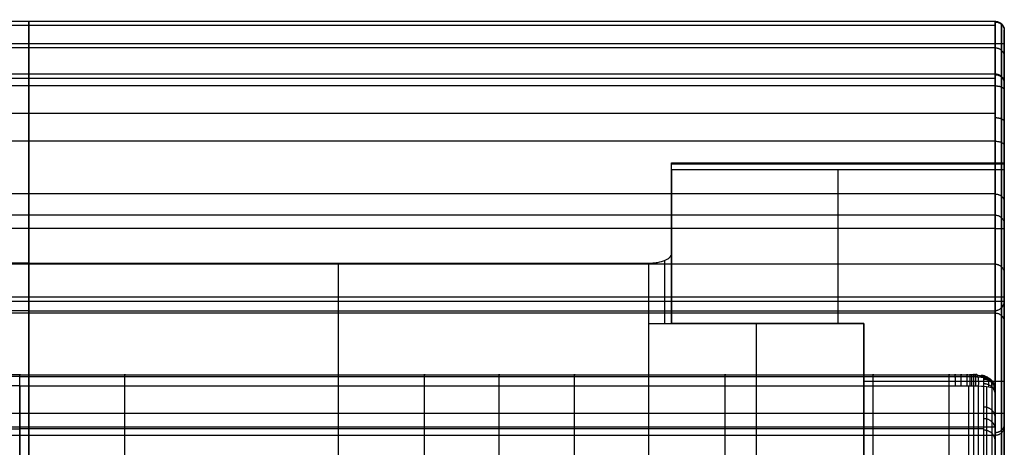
# Model space of a CAD drawing. Header units: millimetres. Extents: x -1122 to -252, y -461 to 1575.
# Tile 32 of 32: x -691 to -262, y 1389 to 1575. Entities that reach past the tile are written whole.
import ezdxf

# ---------------------------------------------------------------- set-up
doc = ezdxf.new("R2010")
doc.units = ezdxf.units.MM
for name, color, linetype, true_color in [('Patt 1$Calque 24', 7, 'Continuous', 0xff000d), ('Patt 1$SOLIDE', 7, 'Continuous', 0x0070ff), ('Patt 1$SOLIDE2', 7, 'Continuous', 0xffffff)]:
    doc.layers.add(name, color=color, linetype=linetype, true_color=true_color)

msp = doc.modelspace()

# ---------------------------------------------------------------- linework, layer by layer
at = {"layer": 'Patt 1$Calque 24'}
for p, q in [((-407.19, 1443.12, -305.01), (-407.19, 1493.92, -305.01)), ((-262.19, 1482.95, -278.01), (-262.19, 1308.41, -278.01)), ((-407.19, 1443.12, -254.51), (-407.19, 1473.41, -254.51)), ((-552.19, 1284.19, -244.51), (-552.19, 1469.35, -244.51)), ((-417.19, 1469.35, -244.51), (-417.19, 1443.12, -244.51)), ((-410.11, 1443.12, -247.44), (-410.11, 1470.54, -247.44)), ((-262.19, 526.01, -204.51), (-262.19, 1452.71, -204.51)), ((-417.19, 1443.12, -244.51), (-417.19, 1284.19, -244.51)), ((-417.19, 1443.12, -244.51), (-323.41, 1443.12, -244.51)), ((-323.41, 1443.12, -300.01), (-407.19, 1443.12, -300.01)), ((-370.3, 1443.12, -244.51), (-370.3, 1284.19, -244.51)), ((-370.3, 1443.12, -355.51), (-370.3, 1443.12, -244.51)), ((-323.41, 1443.12, -244.51), (-323.41, 1443.12, -355.51)), ((-323.41, 1443.12, -244.51), (-323.41, 1284.19, -244.51)), ((-323.41, 1315.82, -300.01), (-323.41, 1443.12, -300.01))]:
    msp.add_line(p, q, dxfattribs=at)
at = {"layer": 'Patt 1$Calque 24', "extrusion": (0, 1, 0)}
msp.add_arc((417.19, -254.51, 1443.12), 10, 90, 180, dxfattribs=at)
at = {"layer": 'Patt 1$Calque 24'}
for points, weights, degree, knots in [([(-407.19, 1509.98, -355.51), (-407.19, 1511.48, -355.51), (-407.19, 1512.38, -354.3), (-407.19, 1513.28, -353.09), (-407.19, 1512.85, -351.65)], [1, 0.893797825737, 1, 0.893797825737, 1], 2, [187.105039, 187.105039, 187.105039, 189.895357, 189.895357, 192.685675, 192.685675, 192.685675]), ([(-262.19, 1512.85, -351.65), (-262.19, 1513.13, -352.58), (-262.19, 1512.96, -353.53), (-262.19, 1512.38, -354.3), (-262.19, 1511.81, -355.07), (-262.19, 1510.94, -355.51), (-262.19, 1509.98, -355.51)], [1, 0.929198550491, 0.929198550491, 1, 0.929198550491, 0.929198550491, 1], 3, [-192.685675, -192.685675, -192.685675, -192.685675, -189.895357, -189.895357, -189.895357, -187.105039, -187.105039, -187.105039, -187.105039])]:
    msp.add_rational_spline(points, weights, degree=degree, knots=knots, dxfattribs=at)
for points, degree in [([(-262.19, 1512.85, -351.65), (-334.69, 1512.85, -351.65), (-407.19, 1512.85, -351.65)], 2), ([(-407.19, 1473.41, -254.51), (-407.19, 1481.96, -275.55), (-407.19, 1494.47, -306.38), (-407.19, 1512.85, -351.65)], 3), ([(-262.19, 1512.38, -354.3), (-334.69, 1512.38, -354.3), (-407.19, 1512.38, -354.3)], 2), ([(-262.19, 1509.98, -355.51), (-334.69, 1509.98, -355.51), (-407.19, 1509.98, -355.51)], 2), ([(-407.19, 1509.98, -355.51), (-407.19, 1476.55, -355.51), (-407.19, 1443.12, -355.51)], 2), ([(-334.69, 1509.98, -355.51), (-334.69, 1487.69, -355.51), (-334.69, 1465.4, -355.51), (-334.69, 1443.12, -355.51)], 3), ([(-262.19, 1509.98, -355.51), (-262.19, 1448.58, -355.51), (-262.19, 1387.18, -355.51), (-262.19, 1325.78, -355.51)], 3), ([(-687.19, 1469.35, -244.51), (-822.19, 1469.35, -244.51), (-957.19, 1469.35, -244.51)], 2), ([(-687.19, 1469.35, -244.51), (-552.19, 1469.35, -244.51), (-417.19, 1469.35, -244.51)], 2), ([(-687.19, 1469.35, -244.51), (-687.19, 1376.77, -244.51), (-687.19, 1284.19, -244.51)], 2), ([(-262.19, 1454.53, -208.06), (-687.19, 1454.53, -208.06), (-1112.19, 1454.53, -208.06)], 2), ([(-262.19, 1452.58, -204.32), (-687.19, 1452.58, -204.32), (-1112.18, 1452.58, -204.32)], 2), ([(-263.36, 526.01, -201.68), (-263.36, 988.02, -201.68), (-263.36, 1450.04, -201.68)], 2), ([(-687.19, 1448.61, -200.51), (-897.69, 1448.61, -200.51), (-1108.19, 1448.61, -200.51)], 2), ([(-687.19, 1448.61, -200.51), (-476.69, 1448.61, -200.51), (-266.19, 1448.61, -200.51)], 2), ([(-687.19, 1448.61, -200.51), (-687.19, 1141.08, -200.51), (-687.19, 833.54, -200.51), (-687.19, 526.01, -200.51)], 3), ([(-266.19, 526.01, -200.51), (-266.19, 987.31, -200.51), (-266.19, 1448.61, -200.51)], 2), ([(-323.41, 1443.12, -355.51), (-365.3, 1443.12, -355.51), (-407.19, 1443.12, -355.51)], 2), ([(-407.19, 1443.12, -254.51), (-407.19, 1443.12, -305.01), (-407.19, 1443.12, -355.51)], 2), ([(-323.41, 1325.78, -355.51), (-323.41, 1384.45, -355.51), (-323.41, 1443.12, -355.51)], 2), ([(-262.19, 1417.88, -355.51), (-292.8, 1417.88, -355.51), (-323.41, 1417.88, -355.51)], 2)]:
    msp.add_open_spline(points, degree=degree, dxfattribs=at)
for points, knots in [([(-262.19, 1452.71, -204.51), (-262.19, 1453.42, -205.49), (-262.19, 1454.25, -207.3), (-262.19, 1456.39, -212.57), (-262.19, 1512.85, -351.65)], [58.634574, 58.634574, 58.634574, 58.634574, 110.766043, 166.149065, 166.149065, 166.149065, 166.149065]), ([(-417.19, 1469.35, -244.51), (-416.5, 1469.35, -244.51), (-415.82, 1469.38, -244.58), (-414.48, 1469.49, -244.85), (-413.83, 1469.58, -245.06), (-411.97, 1469.9, -245.87), (-410.87, 1470.22, -246.64), (-409.06, 1470.99, -248.54), (-408.36, 1471.43, -249.63), (-407.42, 1472.39, -252), (-407.19, 1472.9, -253.25), (-407.19, 1473.41, -254.51)], [0, 0, 0, 0, 2.057909, 2.057909, 4.11551, 4.11551, 8.239387, 8.239387, 12.330217, 12.330217, 16.418159, 16.418159, 16.418159, 16.418159]), ([(-262.19, 1452.71, -204.51), (-262.19, 1452.67, -204.44), (-262.19, 1452.62, -204.38), (-262.19, 1452.58, -204.32), (-262.2, 1452.37, -204.04), (-262.25, 1452.15, -203.76), (-262.4, 1451.64, -203.18), (-262.52, 1451.34, -202.88), (-262.82, 1450.77, -202.33), (-263, 1450.47, -202.06), (-263.41, 1449.97, -201.62), (-263.62, 1449.74, -201.43), (-263.99, 1449.42, -201.16), (-264.14, 1449.3, -201.06), (-264.45, 1449.1, -200.9), (-264.62, 1449, -200.82), (-264.92, 1448.87, -200.71), (-265.04, 1448.82, -200.67), (-265.24, 1448.75, -200.62), (-265.31, 1448.73, -200.6), (-265.54, 1448.67, -200.55), (-265.7, 1448.64, -200.53), (-265.92, 1448.62, -200.52), (-265.97, 1448.62, -200.51), (-266.05, 1448.61, -200.51), (-266.08, 1448.61, -200.51), (-266.12, 1448.61, -200.51), (-266.13, 1448.61, -200.51), (-266.16, 1448.61, -200.51), (-266.17, 1448.61, -200.51), (-266.19, 1448.61, -200.51)], [0, 0, 0, 0, 0.229358, 0.229358, 0.229358, 1.299051, 1.299051, 2.591565, 2.591565, 3.883697, 3.883697, 4.959429, 4.959429, 5.577891, 5.577891, 6.196745, 6.196745, 6.608174, 6.608174, 6.849396, 6.849396, 7.335348, 7.335348, 7.497773, 7.497773, 7.57897, 7.57897, 7.619565, 7.619565, 7.660162, 7.660162, 7.660162, 7.660162])]:
    msp.add_open_spline(points, degree=3, knots=knots, dxfattribs=at)
at = {"layer": 'Patt 1$SOLIDE'}
for p, q in [((-262.19, 1403.84, 344.73), (-262.19, 1564.9, 344.73)), ((-262.19, 1325.88, 73.81), (-262.19, 1472.68, 73.81))]:
    msp.add_line(p, q, dxfattribs=at)
at = {"layer": 'Patt 1$SOLIDE', "extrusion": (-1, 0, 0)}
for centre, radius, start, end in [((-1564.9, 338.73, 266.19), 10, 90, 193.7653), ((-1564.9, 338.73, 263.36), 8.83, 90, 193.4004), ((-1564.9, 338.73, 262.19), 6, 89.9971, 192.1644), ((-1541.93, 271.28, 263.36), 8.83, 193.4344, 242.5304), ((-1541.93, 271.28, 262.19), 6, 192.2862, 242.5311), ((-1403.84, 338.73, 263.36), 8.83, 18.2837, 90), ((-1403.84, 338.73, 262.19), 6, 18.9604, 90.0009)]:
    msp.add_arc(centre, radius, start, end, dxfattribs=at)
at = {"layer": 'Patt 1$SOLIDE'}
for points in [[(-266.19, 1574.61, 336.35), (-687.19, 1574.61, 336.35), (-1108.19, 1574.61, 336.35)], [(-687.19, 1574.61, 336.35), (-687.19, 1563.13, 302.62), (-687.19, 1551.64, 268.9)], [(-266.19, 1574.61, 336.35), (-266.19, 1563.13, 302.62), (-266.19, 1551.64, 268.9)], [(-266.19, 1572.76, 344.9), (-687.19, 1572.76, 344.9), (-1108.19, 1572.76, 344.9)], [(-263.36, 1573.49, 336.69), (-263.36, 1562, 302.96), (-263.36, 1550.52, 269.23)], [(-262.19, 1570.76, 337.47), (-262.19, 1559.28, 303.73), (-262.19, 1547.79, 270)], [(-266.19, 1564.9, 348.73), (-687.19, 1564.9, 348.73), (-1108.19, 1564.9, 348.73)], [(-266.19, 1563.13, 302.62), (-687.19, 1563.13, 302.62), (-1108.19, 1563.13, 302.62)], [(-687.19, 1403.84, 348.73), (-687.19, 1484.37, 348.73), (-687.19, 1564.9, 348.73)], [(-266.19, 1403.84, 348.73), (-266.19, 1484.37, 348.73), (-266.19, 1564.9, 348.73)], [(-263.36, 1403.84, 347.56), (-263.36, 1484.37, 347.56), (-263.36, 1564.9, 347.56)], [(-266.19, 1551.64, 268.9), (-687.19, 1551.64, 268.9), (-1108.19, 1551.64, 268.9)], [(-266.19, 1549.79, 265.1), (-687.19, 1549.79, 265.1), (-1108.19, 1549.79, 265.1)], [(-266.19, 1546.54, 262.4), (-687.19, 1546.54, 262.4), (-1108.19, 1546.54, 262.4)], [(-687.19, 1546.54, 262.4), (-687.19, 1534.48, 256.13), (-687.19, 1522.42, 249.87)], [(-266.19, 1546.54, 262.4), (-266.19, 1534.48, 256.13), (-266.19, 1522.42, 249.87)], [(-263.36, 1546, 263.44), (-263.36, 1533.95, 257.18), (-263.36, 1521.89, 250.91)], [(-262.19, 1544.7, 265.95), (-262.19, 1532.65, 259.69), (-262.19, 1520.6, 253.43)], [(-266.19, 1534.48, 256.13), (-687.19, 1534.48, 256.13), (-1108.19, 1534.48, 256.13)], [(-266.19, 1522.42, 249.87), (-687.19, 1522.42, 249.87), (-1108.19, 1522.42, 249.87)], [(-266.19, 1499.47, 229.59), (-687.19, 1499.47, 229.59), (-1108.19, 1499.47, 229.59)], [(-266.19, 1490.25, 200.92), (-687.19, 1490.25, 200.92), (-1108.19, 1490.25, 200.92)], [(-687.19, 1490.25, 200.92), (-687.19, 1468.9, 0.62), (-687.19, 1447.54, -199.68)], [(-266.19, 1490.25, 200.92), (-266.19, 1468.9, 0.62), (-266.19, 1447.54, -199.68)], [(-263.36, 1489.08, 201.01), (-263.36, 1467.79, 1.25), (-263.36, 1446.49, -198.51)], [(-266.19, 1484.37, 348.73), (-687.19, 1484.37, 348.73), (-1108.19, 1484.37, 348.73)], [(-262.19, 1486.26, 201.21), (-262.19, 1465.1, 2.76), (-262.19, 1443.95, -195.69)], [(-266.19, 1468.9, 0.62), (-687.19, 1468.9, 0.62), (-1108.19, 1468.9, 0.62)], [(-266.19, 1447.54, -199.68), (-687.19, 1447.54, -199.68), (-1108.19, 1447.54, -199.68)], [(-687.19, 1447.54, -199.68), (-687.19, 991.02, -200.4), (-687.19, 534.5, -201.11)], [(-266.19, 1447.54, -199.68), (-266.19, 991.02, -200.4), (-266.19, 534.5, -201.11)], [(-263.36, 1446.49, -198.51), (-263.36, 990.49, -199.22), (-263.36, 534.5, -199.94)], [(-262.19, 1443.95, -195.69), (-262.19, 989.22, -196.4), (-262.19, 534.49, -197.11)], [(-266.19, 1403.84, 348.73), (-687.19, 1403.84, 348.73), (-1108.19, 1403.84, 348.73)], [(-266.19, 1397.97, 346.82), (-687.19, 1397.97, 346.82), (-1108.19, 1397.97, 346.82)], [(-266.19, 1394.33, 341.83), (-687.19, 1394.33, 341.83), (-1108.19, 1394.33, 341.83)], [(-687.19, 1272.43, -108.26), (-687.19, 1333.38, 116.79), (-687.19, 1394.33, 341.83)], [(-266.19, 1272.43, -108.26), (-266.19, 1333.38, 116.79), (-266.19, 1394.33, 341.83)], [(-263.36, 1273.55, -108.6), (-263.36, 1334.5, 116.45), (-263.36, 1395.46, 341.5)], [(-262.19, 1276.26, -109.4), (-262.19, 1337.21, 115.64), (-262.19, 1398.17, 340.68)]]:
    msp.add_open_spline(points, degree=2, dxfattribs=at)
for points, weights, degree, knots in [([(-687.19, 1564.9, 348.73), (-687.19, 1569.76, 348.73), (-687.19, 1572.76, 344.9), (-687.19, 1575.77, 341.08), (-687.19, 1574.61, 336.35)], [1, 0.899242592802, 1, 0.899242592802, 1], 2, [8411.832073, 8411.832073, 8411.832073, 8420.8873, 8420.8873, 8429.942526, 8429.942526, 8429.942526]), ([(-263.36, 1521.89, 250.91), (-263.36, 1512.46, 246.2), (-263.36, 1496.17, 231.93), (-263.36, 1489.47, 211.37), (-263.36, 1489.08, 201.01)], [0.853553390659, 0.853553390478, 0.853553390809, 0.853553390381, 0.853553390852], 3, [0.007483, 0.007483, 0.007483, 0.007483, 33.078934, 65.684249, 65.684249, 65.684249, 65.684249])]:
    msp.add_rational_spline(points, weights, degree=degree, knots=knots, dxfattribs=at)
for points, knots in [([(-266.19, 1574.61, 336.35), (-265.97, 1574.61, 336.35), (-265.53, 1574.58, 336.36), (-264.86, 1574.41, 336.41), (-264.21, 1574.13, 336.49), (-263.61, 1573.74, 336.61), (-263.09, 1573.24, 336.76), (-262.68, 1572.66, 336.93), (-262.39, 1572.04, 337.11), (-262.22, 1571.4, 337.29), (-262.19, 1570.97, 337.41), (-262.19, 1570.76, 337.47)], [0, 0, 0, 0, 0.647554, 1.330635, 2.041607, 2.770486, 3.505639, 4.23482, 4.946366, 5.630242, 6.278737, 6.278737, 6.278737, 6.278737]), ([(-262.19, 1547.79, 270), (-262.19, 1548, 269.94), (-262.22, 1548.43, 269.82), (-262.39, 1549.07, 269.64), (-262.68, 1549.69, 269.46), (-263.09, 1550.27, 269.3), (-263.61, 1550.77, 269.15), (-264.21, 1551.17, 269.04), (-264.86, 1551.45, 268.95), (-265.53, 1551.61, 268.91), (-265.97, 1551.64, 268.9), (-266.19, 1551.64, 268.9)], [-6.279142, -6.279142, -6.279142, -6.279142, -5.630607, -4.94667, -4.235047, -3.505787, -2.770568, -2.041642, -1.330645, -0.647555, 0, 0, 0, 0]), ([(-266.19, 1522.42, 249.87), (-265.97, 1522.42, 249.87), (-265.53, 1522.41, 249.9), (-264.86, 1522.33, 250.05), (-264.21, 1522.2, 250.31), (-263.61, 1522.01, 250.67), (-263.09, 1521.77, 251.14), (-262.68, 1521.5, 251.67), (-262.39, 1521.21, 252.25), (-262.22, 1520.91, 252.84), (-262.19, 1520.7, 253.24), (-262.19, 1520.6, 253.43)], [0, 0, 0, 0, 0.647551, 1.330604, 2.041488, 2.770183, 3.505018, 4.233722, 4.944621, 5.627693, 6.275045, 6.275045, 6.275045, 6.275045]), ([(-262.19, 1520.6, 253.43), (-262.19, 1510.76, 248.51), (-262.19, 1493.72, 233.59), (-262.19, 1486.69, 212.05), (-262.19, 1486.26, 201.21)], [0.02834, 0.02834, 0.02834, 0.02834, 33.078934, 65.59512, 65.59512, 65.59512, 65.59512]), ([(-266.19, 1490.25, 200.92), (-265.97, 1490.25, 200.92), (-265.53, 1490.22, 200.93), (-264.86, 1490.05, 200.94), (-264.21, 1489.76, 200.96), (-263.61, 1489.35, 200.99), (-263.09, 1488.83, 201.03), (-262.68, 1488.23, 201.07), (-262.39, 1487.58, 201.12), (-262.22, 1486.92, 201.16), (-262.19, 1486.48, 201.2), (-262.19, 1486.26, 201.21)], [0, 0, 0, 0, 0.647553, 1.330629, 2.04158, 2.770406, 3.505445, 4.234421, 4.945643, 5.629063, 6.27698, 6.27698, 6.27698, 6.27698]), ([(-262.19, 1443.95, -195.69), (-262.19, 1444.14, -195.9), (-262.22, 1444.54, -196.34), (-262.39, 1445.13, -197), (-262.67, 1445.71, -197.65), (-263.08, 1446.25, -198.24), (-263.6, 1446.71, -198.76), (-264.2, 1447.09, -199.18), (-264.85, 1447.36, -199.48), (-265.52, 1447.51, -199.65), (-265.97, 1447.54, -199.68), (-266.19, 1447.54, -199.68)], [-7.393482, -7.393482, -7.393482, -7.393482, -6.524584, -5.619086, -4.700267, -3.793873, -2.923524, -2.106044, -1.348636, -0.649258, 0, 0, 0, 0]), ([(-262.19, 1398.17, 340.68), (-262.19, 1397.96, 340.74), (-262.22, 1397.53, 340.87), (-262.39, 1396.9, 341.07), (-262.68, 1396.28, 341.25), (-263.09, 1395.7, 341.43), (-263.61, 1395.2, 341.57), (-264.21, 1394.81, 341.69), (-264.86, 1394.53, 341.78), (-265.53, 1394.37, 341.82), (-265.97, 1394.33, 341.83), (-266.19, 1394.33, 341.83)], [-6.276425, -6.276425, -6.276425, -6.276425, -5.628553, -4.945217, -4.234101, -3.505235, -2.77029, -2.04153, -1.330615, -0.647552, 0, 0, 0, 0])]:
    msp.add_open_spline(points, degree=3, knots=knots, dxfattribs=at)
for points, weights in [([(-266.19, 1574.35, 341.99), (-262.19, 1574.35, 341.99), (-262.19, 1570.57, 340.69)], [1, 0.707106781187, 1]), ([(-262.19, 1564.9, 344.73), (-262.19, 1564.9, 348.73), (-266.19, 1564.9, 348.73)], [1, 0.707106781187, 1]), ([(-266.19, 1563.09, 302.53), (-262.19, 1563.09, 302.53), (-262.19, 1559.31, 303.82)], [1, 0.707106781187, 1]), ([(-687.19, 1551.64, 268.9), (-687.19, 1550.56, 264.5), (-687.19, 1546.54, 262.4)], [1, 0.910809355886, 1]), ([(-266.19, 1551.64, 268.9), (-266.19, 1550.56, 264.5), (-266.19, 1546.54, 262.4)], [1, 0.910809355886, 1]), ([(-266.19, 1551.42, 268.14), (-262.19, 1551.42, 268.14), (-262.19, 1547.63, 269.39)], [1, 0.707106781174, 1]), ([(-266.19, 1546.54, 262.4), (-262.19, 1546.54, 262.4), (-262.19, 1544.7, 265.95)], [1, 0.707106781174, 1]), ([(-266.19, 1532.71, 255.21), (-262.19, 1532.71, 255.21), (-262.19, 1530.86, 258.76)], [1, 0.707106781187, 1]), ([(-687.19, 1522.42, 249.87), (-687.19, 1491.6, 234.39), (-687.19, 1490.25, 200.92)], [1, 0.872810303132, 1]), ([(-266.19, 1522.42, 249.87), (-266.19, 1491.6, 234.39), (-266.19, 1490.25, 200.92)], [1, 0.872810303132, 1]), ([(-266.19, 1522.42, 249.87), (-266.16, 1522.42, 249.87), (-266.13, 1522.42, 249.87)], [1, 0.997304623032, 0.994658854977]), ([(-266.19, 1499.46, 229.59), (-262.19, 1499.46, 229.59), (-262.19, 1496.12, 231.79)], [1, 0.707106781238, 1]), ([(-266.19, 1490.25, 200.92), (-266.16, 1490.25, 200.92), (-266.13, 1490.25, 200.92)], [0.999999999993, 0.997303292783, 0.994656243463]), ([(-266.19, 1484.37, 348.73), (-262.19, 1484.37, 348.73), (-262.19, 1484.37, 344.73)], [1, 0.707106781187, 1]), ([(-266.19, 1468.9, 0.62), (-262.19, 1468.9, 0.62), (-262.19, 1464.92, 1.04)], [1, 0.707106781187, 1]), ([(-687.19, 1394.33, 341.83), (-687.19, 1396.58, 348.73), (-687.19, 1403.84, 348.73)], [1, 0.809376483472, 1]), ([(-266.19, 1394.33, 341.83), (-266.19, 1396.58, 348.73), (-266.19, 1403.84, 348.73)], [1, 0.809376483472, 1]), ([(-262.19, 1403.84, 344.73), (-262.19, 1403.84, 348.73), (-266.19, 1403.84, 348.73)], [1, 0.707106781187, 1]), ([(-266.19, 1395.64, 344.46), (-262.19, 1395.64, 344.46), (-262.19, 1398.92, 342.17)], [1, 0.707106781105, 1])]:
    msp.add_rational_spline(points, weights, degree=2, dxfattribs=at)
at = {"layer": 'Patt 1$SOLIDE2'}
for p, q in [((-645.27, 1290.98, 412.55), (-645.27, 1415.96, 412.55)), ((-514.77, 1290.98, 412.55), (-514.77, 1415.96, 412.55)), ((-482.19, 1290.98, 412.55), (-482.19, 1415.96, 412.55)), ((-449.42, 1290.98, 412.55), (-449.42, 1415.96, 412.55)), ((-383.78, 1290.98, 412.55), (-383.78, 1415.96, 412.55)), ((-319.31, 1290.98, 412.55), (-319.31, 1415.96, 412.55)), ((-286.15, 1290.98, 412.55), (-286.15, 1415.96, 412.55)), ((-277.58, 1290.98, 412.55), (-277.58, 1415.96, 412.55)), ((-275.44, 1290.97, 412.54), (-275.44, 1415.95, 412.54)), ((-273.4, 1290.77, 412.21), (-273.4, 1415.91, 412.21)), ((-269.78, 1289.62, 410.33), (-269.78, 1415.62, 410.33)), ((-266.14, 1285.34, 403.2), (-266.14, 1414.53, 403.2)), ((-266.12, 1283.27, 401.07), (-266.12, 1413.97, 401.07)), ((-266.12, 1280.91, 398.93), (-266.12, 1413.32, 398.93)), ((-266.12, 1276.44, 394.69), (-266.12, 1412.02, 394.69)), ((-266.12, 1222.6, 328.73), (-266.12, 1391.83, 328.73))]:
    msp.add_line(p, q, dxfattribs=at)
for points, weights, knots in [([(-691.12, 1419.98, 410.52), (-706.4, 1419.98, 410.53), (-721.68, 1419.98, 410.53), (-736.97, 1419.98, 410.53), (-780.47, 1419.98, 410.53), (-823.96, 1419.97, 410.52), (-867.46, 1419.98, 410.52), (-878.32, 1419.98, 410.52), (-889.18, 1419.98, 410.52), (-900.04, 1419.98, 410.53), (-910.97, 1419.98, 410.53), (-921.89, 1419.98, 410.53), (-932.82, 1419.98, 410.53), (-954.7, 1419.98, 410.53), (-976.58, 1419.98, 410.53), (-998.46, 1419.98, 410.53), (-1019.95, 1419.98, 410.53), (-1041.44, 1419.98, 410.53), (-1062.93, 1419.98, 410.53), (-1073.98, 1419.98, 410.53), (-1085.03, 1419.98, 410.53), (-1096.09, 1419.98, 410.53), (-1096.96, 1419.98, 410.53), (-1098.73, 1419.98, 410.52), (-1101.3, 1419.98, 410.53), (-1103.51, 1419.98, 410.52), (-1104.98, 1419.98, 410.53), (-1105.93, 1419.98, 410.53), (-1106.27, 1419.98, 410.53), (-1106.75, 1419.97, 410.51)], [0.79732246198, 0.797322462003, 0.797322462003, 0.797322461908, 0.797322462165, 0.797322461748, 0.797322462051, 0.797322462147, 0.797322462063, 0.797322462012, 0.797322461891, 0.797322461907, 0.797322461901, 0.797322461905, 0.797322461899, 0.797322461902, 0.797322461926, 0.797322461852, 0.797322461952, 0.797322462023, 0.797322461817, 0.79732246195, 0.797322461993, 0.797340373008, 0.797316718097, 0.797329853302, 0.797311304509, 0.797350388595, 0.797259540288, 0.797415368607], [747.253732, 747.253732, 747.253732, 747.253732, 793.104807, 793.104807, 793.104807, 923.597965, 923.597965, 923.597965, 956.177689, 956.177689, 956.177689, 988.95428, 988.95428, 988.95428, 1054.593512, 1054.593512, 1054.593512, 1119.061309, 1119.061309, 1119.061309, 1152.225148, 1152.225148, 1152.225148, 1154.836463, 1157.447778, 1160.059094, 1161.364752, 1162.01758, 1162.670409, 1162.670409, 1162.670409, 1162.670409]), ([(-691.12, 1419.98, 410.52), (-675.83, 1419.98, 410.53), (-660.55, 1419.98, 410.53), (-645.27, 1419.98, 410.53), (-601.77, 1419.98, 410.53), (-558.27, 1419.97, 410.52), (-514.77, 1419.98, 410.52), (-503.91, 1419.98, 410.52), (-493.05, 1419.98, 410.52), (-482.19, 1419.98, 410.53), (-471.27, 1419.98, 410.53), (-460.34, 1419.98, 410.53), (-449.42, 1419.98, 410.53), (-427.54, 1419.98, 410.53), (-405.66, 1419.98, 410.53), (-383.78, 1419.98, 410.53), (-362.29, 1419.98, 410.53), (-340.8, 1419.98, 410.53), (-319.31, 1419.98, 410.53), (-308.25, 1419.98, 410.53), (-297.2, 1419.98, 410.53), (-286.15, 1419.98, 410.53), (-285.28, 1419.98, 410.53), (-283.5, 1419.98, 410.52), (-280.94, 1419.98, 410.53), (-278.73, 1419.98, 410.52), (-277.25, 1419.98, 410.53), (-276.3, 1419.98, 410.53), (-275.97, 1419.98, 410.53), (-275.48, 1419.97, 410.51)], [0.79732246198, 0.797322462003, 0.797322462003, 0.797322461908, 0.797322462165, 0.797322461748, 0.797322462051, 0.797322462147, 0.797322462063, 0.797322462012, 0.797322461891, 0.797322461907, 0.797322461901, 0.797322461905, 0.797322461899, 0.797322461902, 0.797322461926, 0.797322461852, 0.797322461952, 0.797322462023, 0.797322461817, 0.79732246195, 0.797322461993, 0.797340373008, 0.797316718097, 0.797329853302, 0.797311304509, 0.797350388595, 0.797259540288, 0.797415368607], [747.253732, 747.253732, 747.253732, 747.253732, 793.104807, 793.104807, 793.104807, 923.597965, 923.597965, 923.597965, 956.177689, 956.177689, 956.177689, 988.95428, 988.95428, 988.95428, 1054.593512, 1054.593512, 1054.593512, 1119.061309, 1119.061309, 1119.061309, 1152.225148, 1152.225148, 1152.225148, 1154.836463, 1157.447778, 1160.059094, 1161.364752, 1162.01758, 1162.670409, 1162.670409, 1162.670409, 1162.670409]), ([(-275.48, 1419.97, 410.51), (-275.23, 1419.97, 410.5), (-274.59, 1419.95, 410.43), (-272.39, 1419.84, 409.94), (-270.15, 1419.49, 408.47), (-268.52, 1418.92, 406.14), (-267.94, 1418.57, 404.67), (-267.63, 1418.23, 403.28), (-267.57, 1418.06, 402.54), (-267.57, 1417.94, 402.07)], [0.797415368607, 0.797492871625, 0.797954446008, 0.801133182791, 0.810648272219, 0.825269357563, 0.834289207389, 0.842824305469, 0.847334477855, 0.850235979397], [1162.670409, 1162.670409, 1162.670409, 1162.670409, 1163.078744, 1163.679094, 1166.252528, 1167.364832, 1168.605775, 1169.089319, 1169.98651, 1169.98651, 1169.98651, 1169.98651]), ([(-267.57, 1417.94, 402.07), (-267.58, 1417.92, 401.93), (-267.57, 1417.91, 401.9), (-267.58, 1417.87, 401.76), (-267.58, 1417.8, 401.53), (-267.58, 1417.71, 401.2), (-267.58, 1417.61, 400.86), (-267.58, 1417.53, 400.62), (-267.58, 1417.47, 400.43), (-267.58, 1417.43, 400.29), (-267.58, 1417.39, 400.16), (-267.58, 1417.37, 400.07), (-267.58, 1417.35, 400.04)], [0.850235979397, 0.852037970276, 0.851710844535, 0.852579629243, 0.852813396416, 0.853411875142, 0.853480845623, 0.853671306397, 0.853663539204, 0.853703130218, 0.853656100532, 0.853610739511, 0.853551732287], [1169.98651, 1169.98651, 1169.98651, 1169.98651, 1170.05438, 1170.12225, 1170.257989, 1170.732449, 1171.021666, 1171.310883, 1171.46108, 1171.611277, 1171.74658, 1171.881883, 1171.881883, 1171.881883, 1171.881883]), ([(-267.58, 1417.35, 400.04), (-267.58, 1416.7, 397.91), (-267.58, 1416.05, 395.78), (-267.58, 1415.4, 393.66), (-267.58, 1412.04, 382.66), (-267.58, 1406.98, 366.18), (-267.58, 1400.26, 344.18), (-267.58, 1396.88, 333.21), (-267.58, 1395.22, 327.71), (-267.58, 1391.85, 316.57), (-267.58, 1388.48, 305.43), (-267.58, 1385.12, 294.29), (-267.58, 1381.78, 283.24), (-267.58, 1378.44, 272.2), (-267.58, 1375.11, 261.16), (-267.58, 1368.42, 239.03), (-267.58, 1361.74, 216.9), (-267.58, 1355.05, 194.77), (-267.58, 1351.72, 183.75), (-267.58, 1348.39, 172.73), (-267.58, 1345.06, 161.7), (-267.58, 1341.72, 150.64), (-267.58, 1338.38, 139.58), (-267.58, 1335.03, 128.52), (-267.58, 1328.4, 106.55), (-267.58, 1321.76, 84.59), (-267.58, 1315.12, 62.62), (-267.58, 1313.44, 57.04), (-267.58, 1311.75, 51.46), (-267.58, 1310.07, 45.88)], [0.853551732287, 0.853549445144, 0.853547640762, 0.853546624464, 0.853550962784, 0.853555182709, 0.853556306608, 0.853555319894, 0.853554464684, 0.853554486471, 0.853554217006, 0.853553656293, 0.853552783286, 0.853552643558, 0.853553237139, 0.853553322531, 0.853553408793, 0.853553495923, 0.853554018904, 0.853554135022, 0.853553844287, 0.853553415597, 0.853552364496, 0.853550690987, 0.853547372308, 0.853550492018, 0.85356005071, 0.853562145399, 0.853560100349, 0.85355391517], [1171.881883, 1171.881883, 1171.881883, 1171.881883, 1178.553198, 1178.553198, 1178.553198, 1213.041705, 1230.285958, 1247.530212, 1247.530212, 1247.530212, 1282.445431, 1282.445431, 1282.445431, 1317.058112, 1317.058112, 1317.058112, 1386.40252, 1386.40252, 1386.40252, 1420.948732, 1420.948732, 1420.948732, 1455.617121, 1455.617121, 1455.617121, 1524.456713, 1524.456713, 1524.456713, 1541.943349, 1541.943349, 1541.943349, 1541.943349])]:
    msp.add_rational_spline(points, weights, degree=3, knots=knots, dxfattribs=at)
for points, degree, knots in [([(-691.12, 1420.74, 406.09), (-706.4, 1420.74, 406.09), (-721.69, 1420.74, 406.09), (-736.97, 1420.74, 406.09), (-780.47, 1420.74, 406.09), (-823.97, 1420.74, 406.08), (-867.46, 1420.74, 406.09), (-878.32, 1420.74, 406.09), (-889.18, 1420.74, 406.09), (-900.04, 1420.74, 406.09), (-910.97, 1420.74, 406.09), (-921.9, 1420.74, 406.09), (-932.82, 1420.74, 406.09), (-954.7, 1420.74, 406.09), (-976.58, 1420.74, 406.09), (-998.46, 1420.74, 406.09), (-1019.95, 1420.74, 406.09), (-1041.44, 1420.74, 406.09), (-1062.93, 1420.74, 406.09), (-1073.98, 1420.74, 406.09), (-1085.04, 1420.74, 406.09), (-1096.09, 1420.74, 406.09), (-1096.96, 1420.74, 406.09), (-1098.7, 1420.74, 406.09), (-1101.32, 1420.74, 406.09), (-1103.49, 1420.74, 406.09), (-1105.02, 1420.74, 406.09), (-1105.88, 1420.74, 406.09), (-1106.33, 1420.74, 406.09), (-1106.53, 1420.74, 406.08)], 3, [747.252037, 747.252037, 747.252037, 747.252037, 793.104807, 793.104807, 793.104807, 923.597965, 923.597965, 923.597965, 956.177689, 956.177689, 956.177689, 988.95428, 988.95428, 988.95428, 1054.593512, 1054.593512, 1054.593512, 1119.061309, 1119.061309, 1119.061309, 1152.225148, 1152.225148, 1152.225148, 1154.836463, 1157.447778, 1160.059094, 1161.364752, 1162.01758, 1162.670409, 1162.670409, 1162.670409, 1162.670409]), ([(-691.12, 1415.96, 412.55), (-691.12, 1417.54, 412.55), (-691.12, 1419.03, 411.8), (-691.12, 1420.92, 409.25), (-691.12, 1421.2, 407.6), (-691.12, 1420.74, 406.09)], 3, [0, 0, 0, 0, 4.841502, 4.841502, 9.683005, 9.683005, 9.683005, 9.683005]), ([(-691.12, 1309.5, 38.94), (-691.12, 1353.39, 184.21), (-691.12, 1397.28, 329.47), (-691.12, 1409.01, 367.78), (-691.12, 1420.74, 406.09)], 2, [6.309588, 6.309588, 6.309588, 309.818101, 309.818101, 389.941677, 389.941677, 389.941677]), ([(-691.12, 1420.74, 406.09), (-675.83, 1420.74, 406.09), (-660.55, 1420.74, 406.09), (-645.26, 1420.74, 406.09), (-601.77, 1420.74, 406.09), (-558.27, 1420.74, 406.08), (-514.77, 1420.74, 406.09), (-503.91, 1420.74, 406.09), (-493.05, 1420.74, 406.09), (-482.19, 1420.74, 406.09), (-471.27, 1420.74, 406.09), (-460.34, 1420.74, 406.09), (-449.41, 1420.74, 406.09), (-427.53, 1420.74, 406.09), (-405.65, 1420.74, 406.09), (-383.77, 1420.74, 406.09), (-362.29, 1420.74, 406.09), (-340.8, 1420.74, 406.09), (-319.31, 1420.74, 406.09), (-308.25, 1420.74, 406.09), (-297.2, 1420.74, 406.09), (-286.14, 1420.74, 406.09), (-285.27, 1420.74, 406.09), (-283.53, 1420.74, 406.09), (-280.92, 1420.74, 406.09), (-278.74, 1420.74, 406.09), (-277.22, 1420.74, 406.09), (-276.35, 1420.74, 406.09), (-275.91, 1420.74, 406.09), (-275.71, 1420.74, 406.08)], 3, [747.252037, 747.252037, 747.252037, 747.252037, 793.104807, 793.104807, 793.104807, 923.597965, 923.597965, 923.597965, 956.177689, 956.177689, 956.177689, 988.95428, 988.95428, 988.95428, 1054.593512, 1054.593512, 1054.593512, 1119.061309, 1119.061309, 1119.061309, 1152.225148, 1152.225148, 1152.225148, 1154.836463, 1157.447778, 1160.059094, 1161.364752, 1162.01758, 1162.670409, 1162.670409, 1162.670409, 1162.670409]), ([(-275.71, 1420.74, 406.08), (-275.57, 1420.73, 406.07), (-275.24, 1420.72, 406.04), (-274.07, 1420.65, 405.8), (-272.82, 1420.42, 405.04), (-271.83, 1420.03, 403.78), (-271.44, 1419.78, 402.95), (-271.21, 1419.53, 402.14), (-271.15, 1419.4, 401.7), (-271.13, 1419.31, 401.42)], 3, [1162.670409, 1162.670409, 1162.670409, 1162.670409, 1163.078744, 1163.679094, 1166.252528, 1167.364832, 1168.605775, 1169.089319, 1169.98651, 1169.98651, 1169.98651, 1169.98651]), ([(-691.12, 1415.96, 412.55), (-706.4, 1415.96, 412.55), (-721.68, 1415.96, 412.55), (-736.97, 1415.96, 412.55), (-780.47, 1415.96, 412.55), (-823.96, 1415.95, 412.55), (-867.46, 1415.96, 412.55), (-878.32, 1415.96, 412.55), (-889.18, 1415.96, 412.55), (-900.04, 1415.96, 412.55), (-910.97, 1415.96, 412.55), (-921.89, 1415.96, 412.55), (-932.82, 1415.96, 412.55), (-954.7, 1415.96, 412.55), (-976.58, 1415.96, 412.55), (-998.46, 1415.96, 412.55), (-1019.95, 1415.96, 412.55), (-1041.44, 1415.96, 412.55), (-1062.93, 1415.96, 412.55), (-1073.98, 1415.96, 412.55), (-1085.03, 1415.96, 412.55), (-1096.09, 1415.96, 412.55), (-1096.96, 1415.96, 412.55), (-1098.74, 1415.96, 412.55), (-1101.29, 1415.96, 412.55), (-1103.51, 1415.96, 412.55), (-1104.98, 1415.96, 412.55), (-1105.94, 1415.96, 412.55), (-1106.26, 1415.96, 412.56), (-1106.8, 1415.95, 412.54)], 3, [747.253775, 747.253775, 747.253775, 747.253775, 793.104807, 793.104807, 793.104807, 923.597965, 923.597965, 923.597965, 956.177689, 956.177689, 956.177689, 988.95428, 988.95428, 988.95428, 1054.593512, 1054.593512, 1054.593512, 1119.061309, 1119.061309, 1119.061309, 1152.225148, 1152.225148, 1152.225148, 1154.836463, 1157.447778, 1160.059094, 1161.364752, 1162.01758, 1162.670409, 1162.670409, 1162.670409, 1162.670409]), ([(-691.12, 1415.96, 412.55), (-675.83, 1415.96, 412.55), (-660.55, 1415.96, 412.55), (-645.27, 1415.96, 412.55), (-601.77, 1415.96, 412.55), (-558.27, 1415.95, 412.55), (-514.77, 1415.96, 412.55), (-503.91, 1415.96, 412.55), (-493.05, 1415.96, 412.55), (-482.19, 1415.96, 412.55), (-471.27, 1415.96, 412.55), (-460.34, 1415.96, 412.55), (-449.42, 1415.96, 412.55), (-427.54, 1415.96, 412.55), (-405.66, 1415.96, 412.55), (-383.78, 1415.96, 412.55), (-362.29, 1415.96, 412.55), (-340.8, 1415.96, 412.55), (-319.31, 1415.96, 412.55), (-308.25, 1415.96, 412.55), (-297.2, 1415.96, 412.55), (-286.15, 1415.96, 412.55), (-285.28, 1415.96, 412.55), (-283.5, 1415.96, 412.55), (-280.94, 1415.96, 412.55), (-278.73, 1415.96, 412.55), (-277.26, 1415.96, 412.55), (-276.29, 1415.96, 412.55), (-275.98, 1415.96, 412.56), (-275.44, 1415.95, 412.54)], 3, [747.253775, 747.253775, 747.253775, 747.253775, 793.104807, 793.104807, 793.104807, 923.597965, 923.597965, 923.597965, 956.177689, 956.177689, 956.177689, 988.95428, 988.95428, 988.95428, 1054.593512, 1054.593512, 1054.593512, 1119.061309, 1119.061309, 1119.061309, 1152.225148, 1152.225148, 1152.225148, 1154.836463, 1157.447778, 1160.059094, 1161.364752, 1162.01758, 1162.670409, 1162.670409, 1162.670409, 1162.670409]), ([(-275.44, 1415.95, 412.54), (-275.17, 1415.95, 412.52), (-274.46, 1415.94, 412.45), (-272.05, 1415.87, 411.95), (-269.51, 1415.64, 410.41), (-267.53, 1415.25, 407.87), (-266.75, 1415, 406.23), (-266.3, 1414.75, 404.63), (-266.17, 1414.61, 403.76), (-266.14, 1414.53, 403.2)], 3, [1162.670409, 1162.670409, 1162.670409, 1162.670409, 1163.078744, 1163.679094, 1166.252528, 1167.364832, 1168.605775, 1169.089319, 1169.98651, 1169.98651, 1169.98651, 1169.98651]), ([(-271.12, 1418.75, 399.61), (-271.12, 1418.77, 399.65), (-271.12, 1418.79, 399.74), (-271.12, 1418.83, 399.87), (-271.12, 1418.88, 400.01), (-271.12, 1418.93, 400.2), (-271.12, 1419, 400.43), (-271.12, 1419.11, 400.76), (-271.12, 1419.2, 401.05), (-271.12, 1419.26, 401.27), (-271.13, 1419.29, 401.35), (-271.13, 1419.3, 401.4), (-271.13, 1419.31, 401.42)], 3, [-1171.881883, -1171.881883, -1171.881883, -1171.881883, -1171.74658, -1171.611277, -1171.46108, -1171.310883, -1171.021666, -1170.732449, -1170.257989, -1170.12225, -1170.05438, -1169.98651, -1169.98651, -1169.98651, -1169.98651]), ([(-271.12, 1311.47, 45.46), (-271.12, 1313.15, 51.04), (-271.12, 1314.84, 56.62), (-271.12, 1316.53, 62.2), (-271.11, 1323.16, 84.16), (-271.12, 1329.8, 106.13), (-271.12, 1336.43, 128.09), (-271.12, 1339.78, 139.16), (-271.12, 1343.12, 150.22), (-271.12, 1346.46, 161.28), (-271.12, 1349.79, 172.3), (-271.12, 1353.12, 183.33), (-271.12, 1356.45, 194.35), (-271.12, 1363.14, 216.48), (-271.12, 1369.82, 238.61), (-271.12, 1376.51, 260.73), (-271.12, 1379.85, 271.78), (-271.12, 1383.18, 282.82), (-271.12, 1386.52, 293.87), (-271.12, 1389.88, 305.01), (-271.12, 1393.25, 316.15), (-271.12, 1396.62, 327.29), (-271.12, 1398.28, 332.78), (-271.12, 1401.66, 343.75), (-271.12, 1408.38, 365.75), (-271.12, 1413.44, 382.23), (-271.12, 1416.8, 393.23), (-271.12, 1417.45, 395.35), (-271.12, 1418.1, 397.48), (-271.12, 1418.75, 399.61)], 3, [-1541.943349, -1541.943349, -1541.943349, -1541.943349, -1524.456713, -1524.456713, -1524.456713, -1455.617121, -1455.617121, -1455.617121, -1420.948732, -1420.948732, -1420.948732, -1386.40252, -1386.40252, -1386.40252, -1317.058112, -1317.058112, -1317.058112, -1282.445431, -1282.445431, -1282.445431, -1247.530212, -1247.530212, -1247.530212, -1230.285958, -1213.041705, -1178.553198, -1178.553198, -1178.553198, -1171.881883, -1171.881883, -1171.881883, -1171.881883]), ([(-266.14, 1414.53, 403.2), (-266.13, 1414.52, 403.01), (-266.13, 1414.51, 403), (-266.12, 1414.48, 402.83), (-266.12, 1414.43, 402.63), (-266.12, 1414.38, 402.45), (-266.12, 1414.35, 402.33)], 3, [1169.9865102, 1169.9865102, 1169.9865102, 1169.9865102, 1170.0543799, 1170.1222496, 1170.2579891, 1170.5994197, 1170.5994197, 1170.5994197, 1170.5994197]), ([(-266.12, 1414.35, 402.33), (-266.12, 1414.33, 402.28), (-266.12, 1414.29, 402.13), (-266.12, 1414.22, 401.9), (-266.12, 1414.15, 401.65), (-266.12, 1414.1, 401.46), (-266.12, 1414.05, 401.32), (-266.12, 1414.01, 401.19), (-266.12, 1413.99, 401.11), (-266.12, 1413.97, 401.07)], 3, [1170.59942, 1170.59942, 1170.59942, 1170.59942, 1170.732449, 1171.021666, 1171.310883, 1171.46108, 1171.611277, 1171.74658, 1171.881883, 1171.881883, 1171.881883, 1171.881883]), ([(-266.12, 1412.02, 394.69), (-266.12, 1408.66, 383.7), (-266.12, 1403.6, 367.21), (-266.12, 1396.88, 345.22), (-266.12, 1393.49, 334.24), (-266.12, 1391.83, 328.73)], 3, [1178.553198, 1178.553198, 1178.553198, 1178.553198, 1213.041705, 1230.285958, 1247.530212, 1247.530212, 1247.530212, 1247.530212])]:
    msp.add_open_spline(points, degree=degree, knots=knots, dxfattribs=at)
for points, weights in [([(-645.27, 1415.96, 412.55), (-645.27, 1422.72, 412.55), (-645.27, 1420.74, 406.09)], [1, 0.594644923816, 1]), ([(-514.77, 1415.96, 412.55), (-514.77, 1422.72, 412.55), (-514.77, 1420.74, 406.09)], [1, 0.594644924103, 1]), ([(-482.19, 1415.96, 412.55), (-482.19, 1422.72, 412.55), (-482.19, 1420.74, 406.09)], [1, 0.594644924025, 1]), ([(-449.42, 1415.96, 412.55), (-449.42, 1422.72, 412.55), (-449.42, 1420.74, 406.09)], [1, 0.594644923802, 1]), ([(-383.78, 1415.96, 412.55), (-383.78, 1422.72, 412.55), (-383.78, 1420.74, 406.09)], [1, 0.594644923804, 1]), ([(-319.31, 1415.96, 412.55), (-319.31, 1422.72, 412.55), (-319.31, 1420.74, 406.09)], [1, 0.594644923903, 1]), ([(-286.15, 1415.96, 412.55), (-286.15, 1422.72, 412.55), (-286.15, 1420.74, 406.09)], [1, 0.5946449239, 1]), ([(-283.52, 1415.96, 412.55), (-283.51, 1422.72, 412.55), (-283.54, 1420.74, 406.09)], [1, 0.594663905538, 1]), ([(-280.92, 1415.96, 412.55), (-280.92, 1422.72, 412.55), (-280.92, 1420.74, 406.09)], [1, 0.594646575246, 1]), ([(-278.31, 1415.96, 412.55), (-278.32, 1422.72, 412.55), (-278.31, 1420.74, 406.09)], [1, 0.59464382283, 1]), ([(-277.01, 1415.96, 412.55), (-277.01, 1422.72, 412.55), (-277.01, 1420.74, 406.09)], [1, 0.594650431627, 1]), ([(-276.33, 1415.96, 412.55), (-276.33, 1422.72, 412.55), (-276.35, 1420.74, 406.09)], [1, 0.594645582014, 1]), ([(-275.44, 1415.95, 412.54), (-275.32, 1422.71, 412.53), (-275.71, 1420.74, 406.08)], [1, 0.594830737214, 1]), ([(-274.6, 1415.94, 412.46), (-274.31, 1422.67, 412.42), (-275.3, 1420.72, 406.04)], [1, 0.595875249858, 1]), ([(-273.39, 1415.91, 412.2), (-272.86, 1422.57, 412.06), (-274.72, 1420.69, 405.92)], [1, 0.599067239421, 1]), ([(-268.98, 1415.51, 409.61), (-268.06, 1421.53, 408.67), (-272.56, 1420.29, 404.64)], [1, 0.630471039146, 1]), ([(-267.65, 1415.25, 407.9), (-266.87, 1420.91, 406.66), (-271.89, 1420.03, 403.79)], [1, 0.649997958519, 1]), ([(-266.64, 1414.92, 405.76), (-266.15, 1420.19, 404.31), (-271.38, 1419.7, 402.71)], [1, 0.673530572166, 1]), ([(-266.39, 1414.79, 404.88), (-266.04, 1419.91, 403.39), (-271.25, 1419.57, 402.27)], [1, 0.682958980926, 1]), ([(-266.14, 1414.53, 403.2), (-266.04, 1419.4, 401.72), (-271.13, 1419.31, 401.42)], [1, 0.700471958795, 1]), ([(-266.13, 1414.51, 402.98), (-266.08, 1419.33, 401.5), (-271.13, 1419.29, 401.35)], [1, 0.703802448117, 1]), ([(-266.12, 1414.49, 402.87), (-266.09, 1419.3, 401.4), (-271.12, 1419.27, 401.29)], [1, 0.704595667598, 1]), ([(-266.12, 1414.45, 402.7), (-266.1, 1419.25, 401.23), (-271.12, 1419.23, 401.16)], [1, 0.705412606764, 1]), ([(-266.12, 1414.31, 402.19), (-266.11, 1419.09, 400.72), (-271.12, 1419.09, 400.71)], [1, 0.706716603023, 1]), ([(-266.12, 1414.22, 401.9), (-266.11, 1419.01, 400.43), (-271.12, 1419, 400.43)], [1, 0.707018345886, 1]), ([(-266.12, 1414.14, 401.61), (-266.12, 1418.92, 400.14), (-271.12, 1418.92, 400.15)], [1, 0.707310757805, 1]), ([(-266.12, 1414.1, 401.46), (-266.12, 1418.87, 400), (-271.12, 1418.88, 400.01)], [1, 0.70734270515, 1]), ([(-266.12, 1414.05, 401.32), (-266.12, 1418.83, 399.85), (-271.12, 1418.83, 399.87)], [1, 0.707376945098, 1]), ([(-266.12, 1414.01, 401.19), (-266.12, 1418.79, 399.73), (-271.12, 1418.79, 399.74)], [1, 0.707304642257, 1]), ([(-266.12, 1413.97, 401.07), (-266.12, 1418.75, 399.61), (-271.12, 1418.75, 399.61)], [1, 0.707103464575, 1]), ([(-266.12, 1412.02, 394.69), (-266.12, 1416.8, 393.23), (-271.12, 1416.8, 393.23)], [1, 0.707093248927, 1]), ([(-266.12, 1401.92, 361.71), (-266.12, 1406.7, 360.25), (-271.12, 1406.7, 360.25)], [1, 0.707110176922, 1]), ([(-266.12, 1396.87, 345.23), (-266.12, 1401.65, 343.76), (-271.12, 1401.65, 343.76)], [1, 0.707111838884, 1]), ([(-266.12, 1391.83, 328.73), (-266.12, 1396.62, 327.29), (-271.12, 1396.62, 327.29)], [1, 0.707108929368, 1])]:
    msp.add_rational_spline(points, weights, degree=2, dxfattribs=at)
for points, degree in [([(-275.71, 1420.74, 406.08), (-275.71, 1420.74, 406.08), (-275.71, 1420.74, 406.08), (-275.71, 1420.74, 406.08)], 3), ([(-691.12, 1415.96, 412.55), (-691.12, 1353.47, 412.55), (-691.12, 1290.98, 412.55)], 2), ([(-266.12, 1413.97, 401.07), (-266.12, 1413.75, 400.36), (-266.12, 1413.53, 399.64), (-266.12, 1413.32, 398.93)], 3), ([(-266.12, 1413.32, 398.93), (-266.12, 1412.88, 397.52), (-266.12, 1412.45, 396.1), (-266.12, 1412.02, 394.69)], 3), ([(-1111.12, 1397.28, 329.47), (-901.12, 1397.28, 329.47), (-691.12, 1397.28, 329.47)], 2), ([(-271.12, 1397.28, 329.47), (-481.12, 1397.28, 329.47), (-691.12, 1397.28, 329.47)], 2), ([(-266.12, 1391.83, 328.73), (-266.12, 1388.46, 317.59), (-266.12, 1385.1, 306.45), (-266.12, 1381.73, 295.31)], 3)]:
    msp.add_open_spline(points, degree=degree, dxfattribs=at)

doc.saveas('drawing.dxf')
